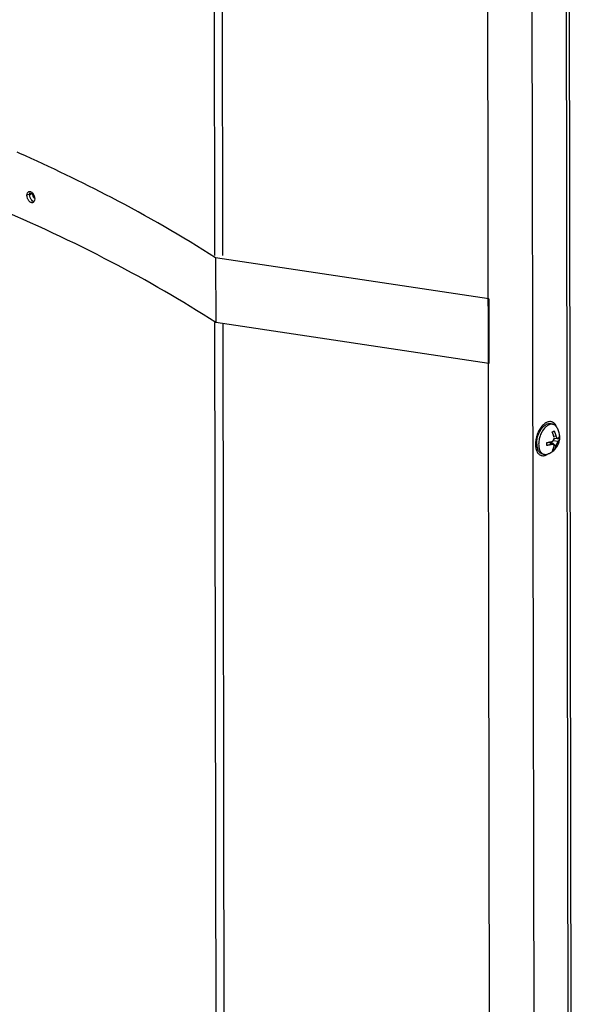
# Paper-space layout 'Layout1' of a CAD drawing. Header units: inches. Extents: x 29 to 351, y 58 to 234.
# Tile 5 of 104: x 47.7 to 53.27, y 68.27 to 78.18. Entities that reach past the tile are written whole.
import ezdxf

# ---------------------------------------------------------------- set-up
doc = ezdxf.new("R2010")
doc.units = ezdxf.units.IN
doc.header["$LTSCALE"] = 1.1
doc.header["$MEASUREMENT"] = 0
doc.layers.get('0').update_dxf_attribs({"linetype": 'CONTINUOUS'})
for name, color, linetype in [('02___PRT_ALL_AXES', 7, 'CONTINUOUS'), ('3_ALL_AXES', 7, 'CONTINUOUS'), ('6_ALL_SURFS', 7, 'CONTINUOUS'), ('7_ALL_FEATURES', 7, 'CONTINUOUS')]:
    doc.layers.add(name, color=color, linetype=linetype)

psp = doc.layouts.get("Layout1")

# ---------------------------------------------------------------- linework, layer by layer
at = {"color": 7, "linetype": 'Continuous'}
for p, q in [((53.1117, 74.0752), (53.1097, 74.0806)), ((53.0193, 73.8049), (53.0238, 73.8078))]:
    psp.add_line(p, q, dxfattribs=at)
for points, start_tangent, end_tangent in [([(47.8364, 76.4298), (47.8376, 76.4157), (47.8412, 76.4017)], (0.001016, -0.999999), (0.327599, -0.944817)), ([(47.8412, 76.4017), (47.8474, 76.3875), (47.8506, 76.382)], (0.327599, -0.944817), (0.524829, -0.851208)), ([(53.0082, 74.1233), (52.9922, 74.1138), (52.9766, 74.1012), (52.9616, 74.0857), (52.9476, 74.0677), (52.9348, 74.0475), (52.9235, 74.0255)], (-0.896805, -0.442426), (-0.418867, -0.908048)), ([(53.0637, 74.1295), (53.0548, 74.1317), (53.0398, 74.1324), (53.0242, 74.1296), (53.0082, 74.1233)], (-0.950296, 0.311346), (-0.896805, -0.442426)), ([(53.1097, 74.0806), (53.1027, 74.0954), (53.0931, 74.1092), (53.0817, 74.12), (53.0689, 74.1275), (53.0637, 74.1295)], (-0.366026, 0.930605), (-0.950296, 0.311346)), ([(52.9139, 74.0023), (52.9063, 73.9782), (52.9008, 73.9537)], (-0.34138, -0.939925), (-0.180088, -0.983651)), ([(52.9235, 74.0255), (52.9139, 74.0023)], (-0.418867, -0.908048), (-0.34138, -0.939925)), ([(52.8974, 73.9294), (52.8963, 73.9058), (52.8975, 73.8833), (52.9009, 73.8623), (52.9065, 73.8434), (52.9142, 73.8269), (52.9239, 73.8131), (52.9352, 73.8023), (52.948, 73.7948), (52.9533, 73.7928)], (-0.092801, -0.995685), (0.950296, -0.311346)), ([(52.9008, 73.9537), (52.8974, 73.9294)], (-0.180088, -0.983651), (-0.092801, -0.995685)), ([(52.9533, 73.7928), (52.9621, 73.7906), (52.9771, 73.7899), (52.9928, 73.7927), (53.0087, 73.799)], (0.950296, -0.311346), (0.896805, 0.442426)), ([(53.0087, 73.799), (53.0193, 73.8049)], (0.896805, 0.442426), (0.845761, 0.533562))]:
    psp.add_spline(points, degree=3, dxfattribs=dict(at, start_tangent=start_tangent, end_tangent=end_tangent))
at = {"layer": '02___PRT_ALL_AXES', "color": 7, "linetype": 'Continuous'}
for p, q in [((53.0575, 74.1108), (53.0778, 74.1042)), ((52.9594, 73.8115), (52.9796, 73.8049))]:
    psp.add_line(p, q, dxfattribs=at)
for points, start_tangent, end_tangent in [([(52.9461, 74.0432), (52.9584, 74.0614), (52.9718, 74.0774), (52.986, 74.0907), (53.0008, 74.1012), (53.0157, 74.1086), (53.0304, 74.1126), (53.0447, 74.1133), (53.0575, 74.1108)], (0.518424, 0.855124), (0.950282, -0.31139)), ([(52.9131, 73.9566), (52.9185, 73.9794), (52.9259, 74.0017)], (0.188112, 0.982148), (0.356215, 0.934404)), ([(52.9259, 74.0017), (52.9352, 74.0231)], (0.356215, 0.934404), (0.437244, 0.899343)), ([(52.9352, 74.0231), (52.9461, 74.0432)], (0.437244, 0.899343), (0.518424, 0.855124)), ([(52.9088, 73.9119), (52.9098, 73.934)], (-0.001682, 0.999999), (0.097094, 0.995275)), ([(52.9088, 73.9119), (52.9099, 73.891), (52.9133, 73.8716), (52.9187, 73.8543), (52.9262, 73.8393), (52.9355, 73.827), (52.9465, 73.8178), (52.9588, 73.8117), (52.9594, 73.8115)], (0.001682, -0.999999), (0.950282, -0.31139)), ([(52.9098, 73.934), (52.9131, 73.9566)], (0.097094, 0.995275), (0.188112, 0.982148))]:
    psp.add_spline(points, degree=3, dxfattribs=dict(at, start_tangent=start_tangent, end_tangent=end_tangent))
at = {"layer": '3_ALL_AXES', "color": 7, "linetype": 'Continuous'}
for points, start_tangent, end_tangent in [([(47.8416, 76.4005), (47.8364, 76.4298)], (-0.333517, 0.942744), (-0.001682, 0.999999)), ([(47.8505, 76.382), (47.8416, 76.4005)], (-0.530254, 0.847839), (-0.333517, 0.942744))]:
    psp.add_spline(points, degree=3, dxfattribs=dict(at, start_tangent=start_tangent, end_tangent=end_tangent))
at = {"layer": '6_ALL_SURFS', "color": 7, "linetype": 'Continuous'}
for points, start_tangent, end_tangent in [([(47.8416, 76.4005), (47.8364, 76.4298)], (-0.335694, 0.941971), (-0.001682, 0.999999)), ([(47.8505, 76.382), (47.8478, 76.3866), (47.8416, 76.4005)], (-0.526389, 0.850244), (-0.335694, 0.941971)), ([(47.8559, 76.3743), (47.8505, 76.382)], (-0.621284, 0.783585), (-0.526389, 0.850244))]:
    psp.add_spline(points, degree=3, dxfattribs=dict(at, start_tangent=start_tangent, end_tangent=end_tangent))
at = {"layer": '7_ALL_FEATURES', "color": 7, "linetype": 'Continuous'}
for p, q in [((53.2163, 89.3975), (53.2679, 58.7052)), ((49.6689, 75.8046), (49.6469, 88.8619)), ((49.7504, 75.8047), (49.7285, 88.8352)), ((53.1866, 88.914), (53.2366, 59.1837)), ((52.8439, 88.7452), (52.894, 59.0147)), ((52.4494, 59.478), (52.4007, 88.4404)), ((47.7043, 76.8304), (47.6782, 76.842)), ((47.8364, 76.4298), (47.7776, 76.4086)), ((47.8364, 76.4298), (47.8061, 76.4149)), ((49.6772, 75.7787), (49.6782, 75.13)), ((52.4263, 75.367), (49.6772, 75.7787)), ((52.4263, 75.367), (52.4274, 74.7183)), ((49.6963, 59.5247), (49.67, 75.13)), ((52.4274, 74.7183), (49.6782, 75.13)), ((49.7772, 59.8944), (49.7516, 75.119)), ((53.1118, 74.0752), (53.1085, 74.0801)), ((53.1033, 73.9861), (53.0817, 73.9827)), ((53.0603, 73.9026), (53.0301, 73.9248)), ((53.0341, 73.9255), (53.0772, 73.9016)), ((53.049, 73.9173), (53.049, 73.9286)), ((53.0545, 73.9299), (53.1034, 73.8904)), ((53.0754, 73.9415), (53.1265, 73.9352)), ((53.0835, 73.9587), (53.0968, 73.9653)), ((53.0844, 73.9673), (53.1195, 73.9616)), ((53.1395, 73.957), (53.1237, 73.9622)), ((53.1396, 73.957), (53.1396, 73.9571)), ((53.0187, 73.806), (53.0237, 73.8079)), ((53.0848, 73.8507), (53.0732, 73.8545))]:
    psp.add_line(p, q, dxfattribs=at)
for points, start_tangent, end_tangent in [([(49.6772, 75.7787), (48.6283, 76.3854), (47.7043, 76.8304)], (-0.840604, 0.54165), (-0.913605, 0.406603)), ([(49.6782, 75.13), (48.6294, 75.7367), (47.4368, 76.2987), (46.9488, 76.4991)], (-0.840604, 0.54165), (-0.929886, 0.367848)), ([(47.7776, 76.4086), (47.7828, 76.4333), (47.797, 76.4466)], (-0.001682, 0.999999), (0.940839, 0.338855)), ([(47.7836, 76.3772), (47.7828, 76.3794), (47.7776, 76.4086)], (-0.357263, 0.934004), (-0.001682, 0.999999)), ([(47.798, 76.352), (47.7971, 76.3531), (47.789, 76.3655), (47.7836, 76.3772)], (-0.636237, 0.771494), (-0.357263, 0.934004)), ([(47.797, 76.4466), (47.8065, 76.4477), (47.8166, 76.445), (47.8267, 76.4385), (47.8361, 76.4288), (47.8373, 76.4273)], (0.940839, 0.338855), (0.599096, -0.800677)), ([(47.8061, 76.4149), (47.8108, 76.4384)], (-0.001016, 0.999999), (0.444347, 0.895855)), ([(47.8109, 76.3867), (47.8061, 76.4149)], (-0.321338, 0.946964), (-0.001016, 0.999999)), ([(47.8253, 76.3597), (47.8109, 76.3867)], (-0.610263, 0.792199), (-0.321338, 0.946964)), ([(47.8451, 76.3431), (47.8253, 76.3597)], (-0.918348, 0.395773), (-0.610263, 0.792199)), ([(47.8555, 76.3733), (47.8504, 76.3486), (47.8442, 76.3403), (47.8362, 76.3353)], (0.001682, -0.999999), (-0.942111, -0.335301)), ([(47.8364, 76.4298), (47.8412, 76.4017)], (0.001016, -0.999999), (0.321462, -0.946922)), ([(47.8373, 76.4273), (47.8442, 76.4164), (47.8495, 76.4047)], (0.599096, -0.800677), (0.355155, -0.934808)), ([(47.8412, 76.4017), (47.8505, 76.382)], (0.321462, -0.946922), (0.529986, -0.848006)), ([(47.8495, 76.4047), (47.8503, 76.4025), (47.8555, 76.3733)], (0.355155, -0.934808), (0.001682, -0.999999)), ([(47.8287, 76.3341), (47.8267, 76.3342), (47.8166, 76.3369), (47.8065, 76.3434), (47.798, 76.352)], (-0.999995, 0.003151), (-0.636237, 0.771494)), ([(47.8362, 76.3353), (47.8287, 76.3341)], (-0.942111, -0.335301), (-0.999995, 0.003151)), ([(53.0285, 74.0987), (53.0143, 74.0902), (53.0004, 74.079), (52.9871, 74.0652), (52.9746, 74.0492), (52.9632, 74.0312), (52.9532, 74.0117), (52.9447, 73.9911), (52.9379, 73.9696), (52.933, 73.9479), (52.93, 73.9263), (52.929, 73.9053)], (-0.896805, -0.442426), (0.001682, -0.999999)), ([(53.0778, 74.1042), (53.0699, 74.1061), (53.0566, 74.1067), (53.0427, 74.1042), (53.0285, 74.0987)], (-0.950311, 0.311302), (-0.896805, -0.442426)), ([(53.1085, 74.0801), (53.1039, 74.0861), (53.0938, 74.0957), (53.0824, 74.1024), (53.0778, 74.1042)], (-0.569825, 0.821766), (-0.950311, 0.311302)), ([(53.0645, 74.0282), (53.07, 74.0305), (53.0751, 74.0329)], (0.928813, 0.370548), (0.896805, 0.442426)), ([(53.0833, 73.9762), (53.0818, 73.9823), (53.08, 73.9888), (53.0779, 73.9953), (53.0757, 74.0019), (53.0732, 74.0085), (53.0705, 74.0152), (53.0676, 74.0218), (53.0645, 74.0282)], (-0.231473, 0.972841), (-0.441092, 0.897462)), ([(53.0751, 74.0329), (53.08, 74.0355), (53.0845, 74.0381)], (0.896805, 0.442426), (0.851463, 0.524415)), ([(53.0845, 74.0381), (53.0871, 74.0324), (53.0897, 74.0267), (53.0921, 74.021), (53.0943, 74.0152), (53.0964, 74.0094), (53.0984, 74.0035), (53.1002, 73.9976), (53.1019, 73.9916), (53.1033, 73.9861)], (0.441092, -0.897462), (0.231473, -0.972841)), ([(53.1033, 73.9861), (53.1045, 73.9816), (53.1057, 73.9779), (53.1071, 73.9747), (53.1085, 73.9718), (53.1101, 73.9692), (53.1118, 73.9669), (53.1135, 73.965), (53.1152, 73.9635), (53.1171, 73.9624), (53.1193, 73.9616), (53.1195, 73.9616)], (0.231473, -0.972841), (0.987223, -0.159343)), ([(53.1396, 73.9571), (53.1408, 73.9768), (53.1396, 73.9973), (53.136, 74.0184), (53.1295, 74.0399), (53.1208, 74.0596), (53.1118, 74.0752)], (0.110322, 0.993896), (-0.543, 0.839732)), ([(53.1264, 73.964), (53.1288, 73.9665), (53.1311, 73.9692), (53.1332, 73.9719), (53.135, 73.9746), (53.1365, 73.9774), (53.1378, 73.9802), (53.1387, 73.983), (53.1394, 73.9858)], (0.715444, 0.69867), (0.198376, 0.980126)), ([(53.1394, 73.9858), (53.14, 73.976), (53.1401, 73.9664), (53.1395, 73.957)], (0.088544, -0.996072), (-0.09045, -0.995901)), ([(52.929, 73.9053), (52.93, 73.8853), (52.9331, 73.8667), (52.9381, 73.8499), (52.9449, 73.8352), (52.9535, 73.8229), (52.9636, 73.8133), (52.975, 73.8066), (52.9796, 73.8049)], (0.001682, -0.999999), (0.950311, -0.311302)), ([(53.0098, 73.9219), (53.0158, 73.9226), (53.0217, 73.9235), (53.0275, 73.9244), (53.0332, 73.9254), (53.0341, 73.9255)], (0.993174, 0.116642), (0.98359, 0.180417)), ([(53.0099, 73.8931), (53.0104, 73.9025), (53.0104, 73.9121), (53.0098, 73.9219)], (0.09045, 0.995901), (-0.088544, 0.996072)), ([(53.0603, 73.9026), (53.0548, 73.9011), (53.0487, 73.8997), (53.0425, 73.8983), (53.0362, 73.8971), (53.0298, 73.8959), (53.0232, 73.8949), (53.0166, 73.8939), (53.0099, 73.8931)], (-0.965099, -0.261887), (-0.993174, -0.116642)), ([(53.0341, 73.9255), (53.0389, 73.9264), (53.0444, 73.9276), (53.0499, 73.9288), (53.0553, 73.9301), (53.0603, 73.9314)], (0.98359, 0.180417), (0.965099, 0.261887)), ([(53.0399, 73.8149), (53.0614, 73.8274), (53.0817, 73.8434), (53.099, 73.8615), (53.1125, 73.88), (53.123, 73.8989), (53.1309, 73.918), (53.1364, 73.9374), (53.1396, 73.957)], (0.896805, 0.442426), (0.111019, 0.993818)), ([(53.0603, 73.9314), (53.0653, 73.9333), (53.0695, 73.9359), (53.073, 73.9388), (53.0759, 73.942), (53.0782, 73.9452), (53.08, 73.9485), (53.0816, 73.952), (53.0829, 73.9557), (53.0838, 73.9596), (53.0843, 73.9635), (53.0844, 73.9673)], (0.965099, 0.261887), (-0.009002, 0.999959)), ([(53.0772, 73.9015), (53.076, 73.9022), (53.0731, 73.9031), (53.0696, 73.9037), (53.0654, 73.9035), (53.0603, 73.9026)], (-0.872753, 0.488162), (-0.965099, -0.261887)), ([(53.0648, 73.8408), (53.0675, 73.8447), (53.07, 73.8487), (53.0724, 73.8529), (53.0746, 73.8572), (53.0767, 73.8617), (53.0787, 73.8663), (53.0805, 73.871), (53.0821, 73.8759), (53.0835, 73.8806)], (0.584333, 0.811514), (0.26776, 0.963486)), ([(53.0835, 73.8806), (53.0843, 73.8844), (53.0845, 73.8876), (53.0844, 73.8904), (53.0839, 73.8929), (53.083, 73.8954), (53.0817, 73.8975), (53.0801, 73.8994), (53.0783, 73.9009), (53.0772, 73.9015)], (0.26776, 0.963486), (-0.872753, 0.488162)), ([(53.0844, 73.9673), (53.0844, 73.9673), (53.0841, 73.9715), (53.0833, 73.9762)], (-0.009002, 0.999959), (-0.231473, 0.972841)), ([(53.1034, 73.8904), (53.1019, 73.8854), (53.1001, 73.88), (53.0981, 73.8748), (53.0958, 73.8697), (53.0934, 73.8647), (53.0907, 73.8598), (53.0878, 73.8551), (53.0848, 73.8507)], (-0.26776, -0.963486), (-0.584333, -0.811514)), ([(53.1265, 73.9352), (53.124, 73.9324), (53.1216, 73.9293), (53.1193, 73.926), (53.1172, 73.9225), (53.1153, 73.9192), (53.1136, 73.9159), (53.1119, 73.9124), (53.1102, 73.9088), (53.1086, 73.9052), (53.1072, 73.9016), (53.1059, 73.8981), (53.1046, 73.8944), (53.1034, 73.8904)], (-0.715444, -0.69867), (-0.26776, -0.963486)), ([(53.1195, 73.9616), (53.1215, 73.9615), (53.1239, 73.9622), (53.1264, 73.964)], (0.987223, -0.159343), (0.715444, 0.69867)), ([(53.1395, 73.957), (53.1389, 73.9545), (53.1381, 73.952), (53.137, 73.9495), (53.1358, 73.9471), (53.1343, 73.9446), (53.1326, 73.9422), (53.1307, 73.9398), (53.1286, 73.9374), (53.1265, 73.9352)], (-0.198376, -0.980126), (-0.715444, -0.69867)), ([(52.9796, 73.8049), (52.9875, 73.8029), (53.0008, 73.8023), (53.0148, 73.8048), (53.0187, 73.806)], (0.950311, -0.311302), (0.945781, 0.324805)), ([(53.0237, 73.8079), (53.026, 73.8087), (53.0331, 73.8117), (53.0399, 73.8149)], (0.935682, 0.352845), (0.896805, 0.442426)), ([(53.0755, 73.8455), (53.0703, 73.8431), (53.0648, 73.8408)], (-0.896805, -0.442426), (-0.928813, -0.370548)), ([(53.0848, 73.8507), (53.0803, 73.8481), (53.0755, 73.8455)], (-0.851463, -0.524415), (-0.896805, -0.442426))]:
    psp.add_spline(points, degree=3, dxfattribs=dict(at, start_tangent=start_tangent, end_tangent=end_tangent))

doc.saveas('drawing.dxf')
